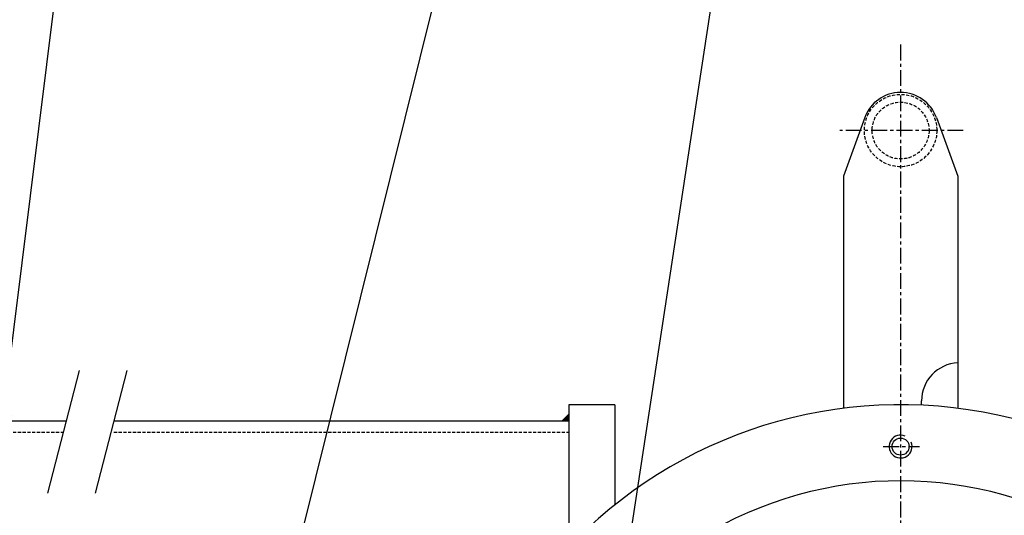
# Model space of a CAD drawing. Extents: x -321 to 3039, y 0 to 2376.
# Tile 6 of 25: x 382 to 692, y 1376 to 1533. Entities that reach past the tile are written whole.
import ezdxf

# ---------------------------------------------------------------- set-up
doc = ezdxf.new("R2010")
doc.units = 0
doc.header["$LTSCALE"] = 4
doc.header["$MEASUREMENT"] = 0
for name, pattern in [('CENTER', [2, 1.25, -0.25, 0.25, -0.25]), ('HIDDEN', [0.375, 0.25, -0.125]), ('PHANTOM2', [31.75, 15.875, -3.175, 3.175, -3.175, 3.175, -3.175])]:
    doc.linetypes.add(name, pattern=pattern)
for name, color, linetype in [('0000PLEIN', 7, 'CONTINUOUS'), ('AXES', 5, 'CENTER'), ('CACHES', 5, 'HIDDEN'), ('FINS', 5, 'CONTINUOUS'), ('MERGE', 7, 'CONTINUOUS'), ('PHANTOME', 5, 'PHANTOM2')]:
    doc.layers.add(name, color=color, linetype=linetype)
doc.styles.add('ROMANS', font='romans.shx')
doc.dimstyles.new('STANDARD5', dxfattribs={"dimscale": 5, "dimtxt": 3.5, "dimasz": 3.5, "dimexe": 1.75, "dimexo": 1.75, "dimgap": 1.75, "dimtad": 1, "dimtxsty": 'ROMANS', "dimcen": 8.75, "dimclrt": 4, "dimazin": 3, "dimtp": 0.005, "dimtm": 0.005, "dimtfac": 1, "dimtofl": 0, "dimtmove": 0, "dimatfit": 3, "dimtolj": 1})

msp = doc.modelspace()

# ---------------------------------------------------------------- linework, layer by layer
at = {"layer": '0000PLEIN', "linetype": 'CONTINUOUS'}
for p, q in [((647.59, 1501.73), (640.87, 1483.26)), ((670.15, 1501.73), (676.87, 1483.26)), ((640.87, 1483.26), (640.87, 1410.1)), ((676.87, 1483.26), (676.87, 1410.1)), ((568.87, 1411.23), (554.47, 1411.23)), ((554.47, 1411.23), (554.47, 1366.41)), ((568.87, 1411.23), (568.87, 1379.64)), ((665.47, 1411.08), (665.47, 1412.43)), ((71.94, 1406.19), (396.21, 1406.19)), ((411.17, 1406.19), (554.47, 1406.19))]:
    msp.add_line(p, q, dxfattribs=at)
msp.add_circle((658.87, 1398.03), 2.7, dxfattribs=at)
for centre, radius, start, end in [((658.87, 1497.63), 12, 20, 160), ((677.47, 1412.43), 12, 92.866, 180), ((658.87, 1267.23), 144, 22.2659, 140.6978), ((658.87, 1267.23), 120, 44.9407, 233.1301)]:
    msp.add_arc(centre, radius, start, end, dxfattribs=at)
msp.add_solid([(554.47, 1408.59), (552.07, 1406.19), (554.47, 1406.19)], dxfattribs=at)
at = {"layer": 'AXES', "linetype": 'CENTER'}
for p, q in [((658.87, 1524.7), (658.87, 1109.91)), ((678.6, 1497.63), (639.73, 1497.63)), ((653.41, 1398.03), (664.83, 1398.03))]:
    msp.add_line(p, q, dxfattribs=at)
at = {"layer": 'CACHES', "linetype": 'HIDDEN'}
for p, q in [((71.94, 1402.59), (395.28, 1402.59)), ((411.17, 1402.59), (554.47, 1402.59))]:
    msp.add_line(p, q, dxfattribs=at)
for radius in [11.4, 8.96]:
    msp.add_circle((658.87, 1497.63), radius, dxfattribs=at)
at = {"layer": 'FINS', "linetype": 'CONTINUOUS'}
msp.add_arc((658.87, 1398.03), 3.6, 67.0354, 21.9269, dxfattribs=at)
at = {"layer": 'PHANTOME', "linetype": 'PHANTOM2'}
for p, q in [((400.29, 1422), (390.31, 1383.38)), ((415.25, 1422), (405.28, 1383.38))]:
    msp.add_line(p, q, dxfattribs=at)

# ---------------------------------------------------------------- leaders
at = {"layer": 'MERGE', "annotation_type": 0, "has_hookline": 1}
for points, hookline_direction, text_width in [([(454.98, 1308.56), (642.15, 2062.6), (624.65, 2062.6)], 1, 684.86), ([(564.04, 1305.36), (660.79, 1941.08), (678.29, 1941.08)], 0, 431.41), ([(374.17, 1390.93), (418.67, 1747.5), (401.17, 1747.5)], 1, 508.89)]:
    msp.add_leader(points, dimstyle='STANDARD5', dxfattribs=dict(at, hookline_direction=hookline_direction, text_width=text_width))

doc.saveas('drawing.dxf')
